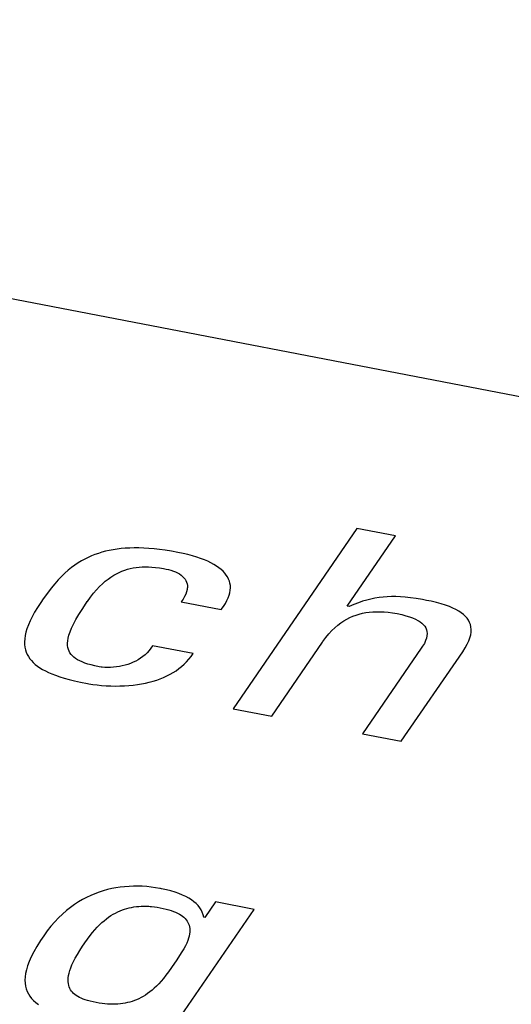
# Model space of a CAD drawing. Extents: x -837 to -216, y -123 to 601.
# Tile 120 of 136: x -297.6 to -295.36, y 504.33 to 508.83. Entities that reach past the tile are written whole.
import ezdxf

# ---------------------------------------------------------------- set-up
doc = ezdxf.new("R2010")
doc.units = 0
doc.header["$LTSCALE"] = 23.1
doc.layers.add('HEATSINK_AM_0', color=7, linetype='CONTINUOUS')

msp = doc.modelspace()

# ---------------------------------------------------------------- linework, layer by layer
at = {"layer": 'HEATSINK_AM_0', "color": 7}
for p, q in [((-339.2305, 515.5802), (-290.3255, 506.148)), ((-296.063, 506.508), (-296.6293, 505.6836)), ((-295.8863, 506.4739), (-296.063, 506.508)), ((-296.1074, 506.1519), (-295.8863, 506.4739)), ((-297.2289, 506.399), (-297.2452, 506.3939)), ((-297.2123, 506.4034), (-297.2289, 506.399)), ((-297.1952, 506.4073), (-297.2123, 506.4034)), ((-297.1777, 506.4106), (-297.1952, 506.4073)), ((-297.1596, 506.4134), (-297.1777, 506.4106)), ((-297.141, 506.4156), (-297.1596, 506.4134)), ((-297.1218, 506.4172), (-297.141, 506.4156)), ((-297.1019, 506.4183), (-297.1218, 506.4172)), ((-297.0813, 506.4188), (-297.1019, 506.4183)), ((-297.0599, 506.4186), (-297.0813, 506.4188)), ((-297.0377, 506.4179), (-297.0599, 506.4186)), ((-297.0145, 506.4165), (-297.0377, 506.4179)), ((-296.9904, 506.4144), (-297.0145, 506.4165)), ((-296.9652, 506.4116), (-296.9904, 506.4144)), ((-296.9389, 506.408), (-296.9652, 506.4116)), ((-296.9113, 506.4036), (-296.9389, 506.408)), ((-296.8825, 506.3984), (-296.9113, 506.4036)), ((-296.8818, 506.3983), (-296.8825, 506.3984)), ((-296.8581, 506.3933), (-296.8818, 506.3983)), ((-297.3229, 506.359), (-297.3379, 506.3498)), ((-297.3077, 506.3674), (-297.3229, 506.359)), ((-297.2924, 506.3751), (-297.3077, 506.3674)), ((-297.2769, 506.382), (-297.2924, 506.3751)), ((-297.2612, 506.3883), (-297.2769, 506.382)), ((-297.2452, 506.3939), (-297.2612, 506.3883)), ((-296.8359, 506.3881), (-296.8581, 506.3933)), ((-296.815, 506.3825), (-296.8359, 506.3881)), ((-296.7955, 506.3767), (-296.815, 506.3825)), ((-296.7774, 506.3705), (-296.7955, 506.3767)), ((-296.7605, 506.3641), (-296.7774, 506.3705)), ((-296.7449, 506.3574), (-296.7605, 506.3641)), ((-296.7304, 506.3505), (-296.7449, 506.3574)), ((-297.3827, 506.3164), (-297.3977, 506.3031)), ((-297.3678, 506.3285), (-297.3827, 506.3164)), ((-297.3528, 506.3396), (-297.3678, 506.3285)), ((-297.3379, 506.3498), (-297.3528, 506.3396)), ((-297.1624, 506.3008), (-297.1498, 506.307)), ((-297.1498, 506.307), (-297.1372, 506.3125)), ((-297.1372, 506.3125), (-297.1246, 506.3171)), ((-297.1246, 506.3171), (-297.1118, 506.3211)), ((-297.1118, 506.3211), (-297.099, 506.3244)), ((-297.099, 506.3244), (-297.086, 506.3271)), ((-297.086, 506.3271), (-297.0728, 506.3292)), ((-297.0728, 506.3292), (-297.0592, 506.3307)), ((-297.0592, 506.3307), (-297.0453, 506.3316)), ((-297.0453, 506.3316), (-297.0309, 506.332)), ((-297.0309, 506.332), (-297.0159, 506.3317)), ((-297.0159, 506.3317), (-297.0002, 506.3308)), ((-297.0002, 506.3308), (-296.9836, 506.3293)), ((-296.9836, 506.3293), (-296.966, 506.3271)), ((-296.966, 506.3271), (-296.947, 506.324)), ((-296.947, 506.324), (-296.9351, 506.3218)), ((-296.9351, 506.3218), (-296.9245, 506.3196)), ((-296.9245, 506.3196), (-296.913, 506.3165)), ((-296.913, 506.3165), (-296.9021, 506.3129)), ((-296.9021, 506.3129), (-296.892, 506.3089)), ((-296.892, 506.3089), (-296.8827, 506.3045)), ((-296.7171, 506.3433), (-296.7304, 506.3505)), ((-296.705, 506.3359), (-296.7171, 506.3433)), ((-296.6939, 506.3282), (-296.705, 506.3359)), ((-296.6839, 506.3202), (-296.6939, 506.3282)), ((-296.675, 506.312), (-296.6839, 506.3202)), ((-296.6671, 506.3035), (-296.675, 506.312)), ((-297.4283, 506.2723), (-297.4442, 506.2544)), ((-297.4129, 506.2884), (-297.4283, 506.2723)), ((-297.3977, 506.3031), (-297.4129, 506.2884)), ((-297.2268, 506.2547), (-297.2137, 506.2662)), ((-297.2137, 506.2662), (-297.2007, 506.2765)), ((-297.2007, 506.2765), (-297.1878, 506.2856)), ((-297.1878, 506.2856), (-297.1751, 506.2937)), ((-297.1751, 506.2937), (-297.1624, 506.3008)), ((-296.8827, 506.3045), (-296.8741, 506.2996)), ((-296.8741, 506.2996), (-296.8665, 506.2944)), ((-296.8665, 506.2944), (-296.8597, 506.2888)), ((-296.8597, 506.2888), (-296.8537, 506.2827)), ((-296.8537, 506.2827), (-296.8487, 506.2763)), ((-296.8487, 506.2763), (-296.8446, 506.2694)), ((-296.8446, 506.2694), (-296.8414, 506.2622)), ((-296.8414, 506.2622), (-296.8393, 506.2544)), ((-296.6635, 506.2992), (-296.6671, 506.3035)), ((-296.6602, 506.2948), (-296.6635, 506.2992)), ((-296.6544, 506.2858), (-296.6602, 506.2948)), ((-296.6497, 506.2764), (-296.6544, 506.2858)), ((-296.6459, 506.2668), (-296.6497, 506.2764)), ((-296.6433, 506.2569), (-296.6459, 506.2668)), ((-297.4606, 506.2344), (-297.478, 506.2118)), ((-297.4442, 506.2544), (-297.4606, 506.2344)), ((-297.2672, 506.2115), (-297.2535, 506.2274)), ((-297.2535, 506.2274), (-297.2401, 506.2418)), ((-297.2401, 506.2418), (-297.2268, 506.2547)), ((-296.842, 506.2183), (-296.8459, 506.2079)), ((-296.8395, 506.2281), (-296.842, 506.2183)), ((-296.8387, 506.2328), (-296.8395, 506.2281)), ((-296.8393, 506.2544), (-296.8382, 506.2462)), ((-296.8383, 506.2374), (-296.8387, 506.2328)), ((-296.8382, 506.2462), (-296.8383, 506.2374)), ((-296.6439, 506.2138), (-296.642, 506.2251)), ((-296.6417, 506.2467), (-296.6433, 506.2569)), ((-296.642, 506.2251), (-296.6413, 506.2361)), ((-296.6413, 506.2361), (-296.6417, 506.2467)), ((-297.497, 506.1856), (-297.5079, 506.1698)), ((-297.478, 506.2118), (-297.497, 506.1856)), ((-297.3167, 506.1419), (-297.2958, 506.1731)), ((-297.2958, 506.1731), (-297.2952, 506.1741)), ((-297.2952, 506.1741), (-297.2811, 506.1937)), ((-297.2811, 506.1937), (-297.2672, 506.2115)), ((-296.8581, 506.1852), (-296.8666, 506.1729)), ((-296.8666, 506.1729), (-296.6833, 506.1376)), ((-296.8512, 506.1969), (-296.8581, 506.1852)), ((-296.8459, 506.2079), (-296.8512, 506.1969)), ((-296.6645, 506.1647), (-296.6573, 506.1776)), ((-296.6573, 506.1776), (-296.6515, 506.1901)), ((-296.6515, 506.1901), (-296.6471, 506.2022)), ((-296.6471, 506.2022), (-296.6439, 506.2138)), ((-296.0367, 506.1746), (-296.0565, 506.1678)), ((-296.0176, 506.1803), (-296.0367, 506.1746)), ((-295.9989, 506.185), (-296.0176, 506.1803)), ((-295.9804, 506.1888), (-295.9989, 506.185)), ((-295.962, 506.1918), (-295.9804, 506.1888)), ((-295.9434, 506.194), (-295.962, 506.1918)), ((-295.9246, 506.1954), (-295.9434, 506.194)), ((-295.9053, 506.1961), (-295.9246, 506.1954)), ((-295.8853, 506.196), (-295.9053, 506.1961)), ((-295.8643, 506.1951), (-295.8853, 506.196)), ((-295.842, 506.1934), (-295.8643, 506.1951)), ((-295.8179, 506.1908), (-295.842, 506.1934)), ((-295.7917, 506.1871), (-295.8179, 506.1908)), ((-295.7625, 506.1823), (-295.7917, 506.1871)), ((-295.7448, 506.179), (-295.7625, 506.1823)), ((-295.7235, 506.1746), (-295.7448, 506.179)), ((-295.6996, 506.169), (-295.7235, 506.1746)), ((-297.5232, 506.1467), (-297.5365, 506.1249)), ((-297.5079, 506.1698), (-297.5232, 506.1467)), ((-297.3337, 506.1149), (-297.3167, 506.1419)), ((-296.6833, 506.1376), (-296.6732, 506.1513)), ((-296.6732, 506.1513), (-296.6645, 506.1647)), ((-296.0989, 506.1503), (-296.1074, 506.1519)), ((-296.0771, 506.1597), (-296.0989, 506.1503)), ((-296.0565, 506.1678), (-296.0771, 506.1597)), ((-296.0067, 506.1251), (-295.9906, 506.1265)), ((-295.9906, 506.1265), (-295.9823, 506.1269)), ((-295.9823, 506.1269), (-295.9739, 506.1272)), ((-295.9739, 506.1272), (-295.9565, 506.1271)), ((-295.9565, 506.1271), (-295.9385, 506.1262)), ((-295.6778, 506.1631), (-295.6996, 506.169)), ((-295.6582, 506.1569), (-295.6778, 506.1631)), ((-295.6404, 506.1505), (-295.6582, 506.1569)), ((-295.6244, 506.1438), (-295.6404, 506.1505)), ((-295.61, 506.1368), (-295.6244, 506.1438)), ((-295.5971, 506.1296), (-295.61, 506.1368)), ((-295.5856, 506.122), (-295.5971, 506.1296)), ((-297.5573, 506.085), (-297.5652, 506.0667)), ((-297.5478, 506.1043), (-297.5573, 506.085)), ((-297.5365, 506.1249), (-297.5478, 506.1043)), ((-297.3587, 506.0703), (-297.3475, 506.0912)), ((-297.3475, 506.0912), (-297.3337, 506.1149)), ((-296.1366, 506.0762), (-296.1229, 506.0854)), ((-296.1229, 506.0854), (-296.1091, 506.0935)), ((-296.1091, 506.0935), (-296.0952, 506.1005)), ((-296.0952, 506.1005), (-296.0811, 506.1067)), ((-296.0811, 506.1067), (-296.0668, 506.1119)), ((-296.0668, 506.1119), (-296.0523, 506.1164)), ((-296.0523, 506.1164), (-296.0375, 506.12)), ((-296.0375, 506.12), (-296.0223, 506.1229)), ((-296.0223, 506.1229), (-296.0067, 506.1251)), ((-295.9385, 506.1262), (-295.9196, 506.1244)), ((-295.9196, 506.1244), (-295.8999, 506.1218)), ((-295.8999, 506.1218), (-295.8792, 506.1182)), ((-295.8792, 506.1182), (-295.8583, 506.1138)), ((-295.8583, 506.1138), (-295.8396, 506.109)), ((-295.8396, 506.109), (-295.823, 506.104)), ((-295.823, 506.104), (-295.8083, 506.0987)), ((-295.8083, 506.0987), (-295.7954, 506.0931)), ((-295.7954, 506.0931), (-295.784, 506.0872)), ((-295.784, 506.0872), (-295.7789, 506.0841)), ((-295.7789, 506.0841), (-295.7741, 506.0809)), ((-295.5755, 506.1141), (-295.5856, 506.122)), ((-295.5667, 506.1058), (-295.5755, 506.1141)), ((-295.5591, 506.0971), (-295.5667, 506.1058)), ((-295.5528, 506.088), (-295.5591, 506.0971)), ((-295.5478, 506.0784), (-295.5528, 506.088)), ((-297.5714, 506.0495), (-297.5762, 506.0333)), ((-297.5652, 506.0667), (-297.5714, 506.0495)), ((-297.3744, 506.0351), (-297.3675, 506.0517)), ((-297.3675, 506.0517), (-297.3587, 506.0703)), ((-296.1909, 506.026), (-296.1773, 506.0408)), ((-296.1773, 506.0408), (-296.1638, 506.054)), ((-296.1638, 506.054), (-296.1502, 506.0657)), ((-296.1502, 506.0657), (-296.1366, 506.0762)), ((-295.7741, 506.0809), (-295.7656, 506.0744)), ((-295.7656, 506.0744), (-295.7585, 506.0676)), ((-295.7585, 506.0676), (-295.7527, 506.0604)), ((-295.7527, 506.0604), (-295.7481, 506.0528)), ((-295.7481, 506.0528), (-295.7448, 506.0447)), ((-295.7448, 506.0447), (-295.7427, 506.0361)), ((-295.544, 506.0683), (-295.5478, 506.0784)), ((-295.5416, 506.0576), (-295.544, 506.0683)), ((-295.5405, 506.0463), (-295.5416, 506.0576)), ((-295.5409, 506.0343), (-295.5405, 506.0463)), ((-297.5816, 506.0036), (-297.5824, 505.99)), ((-297.5795, 506.018), (-297.5816, 506.0036)), ((-297.5762, 506.0333), (-297.5795, 506.018)), ((-297.3861, 505.983), (-297.3852, 505.9942)), ((-297.3852, 505.9942), (-297.3831, 506.0065)), ((-297.3831, 506.0065), (-297.3795, 506.0201)), ((-297.3795, 506.0201), (-297.3744, 506.0351)), ((-296.2181, 505.9907), (-296.2045, 506.0094)), ((-296.2045, 506.0094), (-296.1909, 506.026)), ((-295.749, 505.995), (-295.7547, 505.9825)), ((-295.745, 506.0065), (-295.749, 505.995)), ((-295.7428, 506.0171), (-295.745, 506.0065)), ((-295.742, 506.0269), (-295.7428, 506.0171)), ((-295.7427, 506.0361), (-295.742, 506.0269)), ((-295.5586, 505.9781), (-295.5515, 505.9936)), ((-295.5515, 505.9936), (-295.5463, 506.008)), ((-295.5463, 506.008), (-295.5428, 506.0216)), ((-295.5428, 506.0216), (-295.5409, 506.0343)), ((-297.5824, 505.99), (-297.5821, 505.9771)), ((-297.5821, 505.9771), (-297.5807, 505.9648)), ((-297.5807, 505.9648), (-297.5782, 505.9533)), ((-297.5782, 505.9533), (-297.5747, 505.9423)), ((-297.3859, 505.9727), (-297.3861, 505.983)), ((-297.3846, 505.9632), (-297.3859, 505.9727)), ((-297.3823, 505.9545), (-297.3846, 505.9632)), ((-297.379, 505.9464), (-297.3823, 505.9545)), ((-297.3749, 505.9389), (-297.379, 505.9464)), ((-297.0134, 505.9495), (-297.0224, 505.9396)), ((-297.0051, 505.9602), (-297.0134, 505.9495)), ((-296.9973, 505.9718), (-297.0051, 505.9602)), ((-296.812, 505.9361), (-296.9973, 505.9718)), ((-296.4525, 505.6495), (-296.2196, 505.9886)), ((-296.2196, 505.9886), (-296.2181, 505.9907)), ((-295.7685, 505.9598), (-296.0367, 505.5693)), ((-295.7625, 505.969), (-295.7685, 505.9598)), ((-295.7547, 505.9825), (-295.7625, 505.969)), ((-295.5792, 505.944), (-295.5678, 505.9616)), ((-295.5678, 505.9616), (-295.5586, 505.9781)), ((-297.5747, 505.9423), (-297.5702, 505.9318)), ((-297.5702, 505.9318), (-297.5677, 505.9268)), ((-297.5677, 505.9268), (-297.5648, 505.9219)), ((-297.5648, 505.9219), (-297.5585, 505.9124)), ((-297.5585, 505.9124), (-297.5512, 505.9034)), ((-297.5512, 505.9034), (-297.543, 505.8947)), ((-297.3698, 505.9319), (-297.3749, 505.9389)), ((-297.3639, 505.9253), (-297.3698, 505.9319)), ((-297.357, 505.919), (-297.3639, 505.9253)), ((-297.3492, 505.9132), (-297.357, 505.919)), ((-297.3404, 505.9076), (-297.3492, 505.9132)), ((-297.3305, 505.9024), (-297.3404, 505.9076)), ((-297.3195, 505.8973), (-297.3305, 505.9024)), ((-297.0742, 505.9014), (-297.0858, 505.8958)), ((-297.063, 505.9077), (-297.0742, 505.9014)), ((-297.0521, 505.9146), (-297.063, 505.9077)), ((-297.0417, 505.9222), (-297.0521, 505.9146)), ((-297.0318, 505.9305), (-297.0417, 505.9222)), ((-297.0224, 505.9396), (-297.0318, 505.9305)), ((-296.8416, 505.8982), (-296.8311, 505.9101)), ((-296.8311, 505.9101), (-296.8212, 505.9227)), ((-296.8212, 505.9227), (-296.812, 505.9361)), ((-295.86, 505.5352), (-295.5792, 505.944)), ((-297.543, 505.8947), (-297.5339, 505.8865)), ((-297.5339, 505.8865), (-297.5239, 505.8785)), ((-297.5239, 505.8785), (-297.5128, 505.8709)), ((-297.5128, 505.8709), (-297.5007, 505.8636)), ((-297.5007, 505.8636), (-297.4875, 505.8565)), ((-297.4875, 505.8565), (-297.4731, 505.8496)), ((-297.3071, 505.8926), (-297.3195, 505.8973)), ((-297.2934, 505.888), (-297.3071, 505.8926)), ((-297.278, 505.8836), (-297.2934, 505.888)), ((-297.2609, 505.8794), (-297.278, 505.8836)), ((-297.2417, 505.8754), (-297.2609, 505.8794)), ((-297.2325, 505.874), (-297.2417, 505.8754)), ((-297.2276, 505.8735), (-297.2325, 505.874)), ((-297.2158, 505.8726), (-297.2276, 505.8735)), ((-297.203, 505.8723), (-297.2158, 505.8726)), ((-297.1896, 505.8725), (-297.203, 505.8723)), ((-297.1761, 505.8734), (-297.1896, 505.8725)), ((-297.1625, 505.8748), (-297.1761, 505.8734)), ((-297.1491, 505.8769), (-297.1625, 505.8748)), ((-297.1358, 505.8795), (-297.1491, 505.8769)), ((-297.1228, 505.8827), (-297.1358, 505.8795)), ((-297.1102, 505.8865), (-297.1228, 505.8827)), ((-297.0978, 505.8908), (-297.1102, 505.8865)), ((-297.0858, 505.8958), (-297.0978, 505.8908)), ((-296.9031, 505.8491), (-296.8897, 505.8576)), ((-296.8897, 505.8576), (-296.8768, 505.8668)), ((-296.8768, 505.8668), (-296.8645, 505.8766)), ((-296.8645, 505.8766), (-296.8527, 505.8871)), ((-296.8527, 505.8871), (-296.8416, 505.8982)), ((-297.4731, 505.8496), (-297.4574, 505.8429)), ((-297.4574, 505.8429), (-297.4403, 505.8364)), ((-297.4403, 505.8364), (-297.4216, 505.8301)), ((-297.4216, 505.8301), (-297.4012, 505.8238)), ((-297.4012, 505.8238), (-297.3787, 505.8177)), ((-297.3787, 505.8177), (-297.354, 505.8115)), ((-297.354, 505.8115), (-297.3264, 505.8054)), ((-296.9949, 505.8097), (-296.9783, 505.8149)), ((-296.9783, 505.8149), (-296.9622, 505.8207)), ((-296.9622, 505.8207), (-296.9466, 505.8269)), ((-296.9466, 505.8269), (-296.9316, 505.8337)), ((-296.9316, 505.8337), (-296.9171, 505.8411)), ((-296.9171, 505.8411), (-296.9031, 505.8491)), ((-297.3264, 505.8054), (-297.2953, 505.7991)), ((-297.2953, 505.7991), (-297.2942, 505.7989)), ((-297.2942, 505.7989), (-297.2894, 505.798)), ((-297.2894, 505.798), (-297.2708, 505.7949)), ((-297.2708, 505.7949), (-297.2511, 505.7923)), ((-297.2511, 505.7923), (-297.2306, 505.7902)), ((-297.2306, 505.7902), (-297.2096, 505.7886)), ((-297.2096, 505.7886), (-297.1885, 505.7877)), ((-297.1885, 505.7877), (-297.1675, 505.7873)), ((-297.1675, 505.7873), (-297.1466, 505.7876)), ((-297.1466, 505.7876), (-297.126, 505.7884)), ((-297.126, 505.7884), (-297.1059, 505.7898)), ((-297.1059, 505.7898), (-297.0861, 505.7918)), ((-297.0861, 505.7918), (-297.0668, 505.7943)), ((-297.0668, 505.7943), (-297.0481, 505.7973)), ((-297.0481, 505.7973), (-297.0298, 505.8009)), ((-297.0298, 505.8009), (-297.0121, 505.8051)), ((-297.0121, 505.8051), (-296.9949, 505.8097)), ((-296.6293, 505.6836), (-296.4525, 505.6495)), ((-296.0367, 505.5693), (-295.86, 505.5352)), ((-297.1448, 504.868), (-297.1645, 504.865)), ((-297.125, 504.8703), (-297.1448, 504.868)), ((-297.105, 504.8718), (-297.125, 504.8703)), ((-297.0848, 504.8726), (-297.105, 504.8718)), ((-297.0645, 504.8726), (-297.0848, 504.8726)), ((-297.0441, 504.8719), (-297.0645, 504.8726)), ((-297.0237, 504.8705), (-297.0441, 504.8719)), ((-297.0033, 504.8684), (-297.0237, 504.8705)), ((-296.9831, 504.8656), (-297.0033, 504.8684)), ((-297.2988, 504.8214), (-297.3175, 504.8115)), ((-297.2799, 504.8303), (-297.2988, 504.8214)), ((-297.261, 504.8382), (-297.2799, 504.8303)), ((-297.2419, 504.8453), (-297.261, 504.8382)), ((-297.2228, 504.8514), (-297.2419, 504.8453)), ((-297.2035, 504.8568), (-297.2228, 504.8514)), ((-297.1841, 504.8613), (-297.2035, 504.8568)), ((-297.1645, 504.865), (-297.1841, 504.8613)), ((-296.9635, 504.8623), (-296.9831, 504.8656)), ((-296.961, 504.8618), (-296.9635, 504.8623)), ((-296.9559, 504.8608), (-296.961, 504.8618)), ((-296.934, 504.856), (-296.9559, 504.8608)), ((-296.9136, 504.8507), (-296.934, 504.856)), ((-296.8946, 504.845), (-296.9136, 504.8507)), ((-296.877, 504.8388), (-296.8946, 504.845)), ((-296.8607, 504.8322), (-296.877, 504.8388)), ((-296.8458, 504.8252), (-296.8607, 504.8322)), ((-296.8321, 504.8178), (-296.8458, 504.8252)), ((-297.3546, 504.7885), (-297.373, 504.7753)), ((-297.3361, 504.8005), (-297.3546, 504.7885)), ((-297.3175, 504.8115), (-297.3361, 504.8005)), ((-297.0931, 504.7757), (-297.0823, 504.7776)), ((-297.0823, 504.7776), (-297.0714, 504.7792)), ((-297.0714, 504.7792), (-297.0603, 504.7803)), ((-297.0603, 504.7803), (-297.049, 504.781)), ((-297.049, 504.781), (-297.0375, 504.7813)), ((-297.0375, 504.7813), (-297.0258, 504.7812)), ((-297.0258, 504.7812), (-297.0138, 504.7807)), ((-297.0138, 504.7807), (-297.0077, 504.7803)), ((-297.0077, 504.7803), (-297.0015, 504.7798)), ((-297.0015, 504.7798), (-296.9889, 504.7784)), ((-296.9889, 504.7784), (-296.9759, 504.7765)), ((-296.9759, 504.7765), (-296.9626, 504.7742)), ((-296.8196, 504.8099), (-296.8321, 504.8178)), ((-296.8083, 504.8017), (-296.8196, 504.8099)), ((-296.7983, 504.7929), (-296.8083, 504.8017)), ((-296.7894, 504.7838), (-296.7983, 504.7929)), ((-296.7816, 504.7741), (-296.7894, 504.7838)), ((-296.7102, 504.8005), (-296.7588, 504.7297)), ((-296.5335, 504.7664), (-296.7102, 504.8005)), ((-297.4091, 504.7452), (-297.4269, 504.7281)), ((-297.3912, 504.7609), (-297.4091, 504.7452)), ((-297.373, 504.7753), (-297.3912, 504.7609)), ((-297.198, 504.7308), (-297.1875, 504.7378)), ((-297.1875, 504.7378), (-297.1771, 504.7441)), ((-297.1771, 504.7441), (-297.1667, 504.7498)), ((-297.1667, 504.7498), (-297.1563, 504.755)), ((-297.1563, 504.755), (-297.1459, 504.7596)), ((-297.1459, 504.7596), (-297.1354, 504.7638)), ((-297.1354, 504.7638), (-297.1249, 504.7674)), ((-297.1249, 504.7674), (-297.1144, 504.7706)), ((-297.1144, 504.7706), (-297.1038, 504.7734)), ((-297.1038, 504.7734), (-297.0931, 504.7757)), ((-296.9696, 504.1316), (-296.5335, 504.7664)), ((-296.9626, 504.7742), (-296.9485, 504.7712)), ((-296.9485, 504.7712), (-296.9354, 504.7681)), ((-296.9354, 504.7681), (-296.9232, 504.7647)), ((-296.9232, 504.7647), (-296.9119, 504.7611)), ((-296.9119, 504.7611), (-296.9015, 504.7573)), ((-296.9015, 504.7573), (-296.8918, 504.7533)), ((-296.8918, 504.7533), (-296.8828, 504.7491)), ((-296.8828, 504.7491), (-296.8746, 504.7447)), ((-296.8746, 504.7447), (-296.8671, 504.7401)), ((-296.8671, 504.7401), (-296.8603, 504.7352)), ((-296.8603, 504.7352), (-296.8541, 504.7302)), ((-296.7751, 504.764), (-296.7816, 504.7741)), ((-296.7699, 504.7534), (-296.7751, 504.764)), ((-296.7659, 504.7422), (-296.7699, 504.7534)), ((-296.7632, 504.7305), (-296.7659, 504.7422)), ((-297.4617, 504.6898), (-297.4786, 504.6684)), ((-297.4444, 504.7097), (-297.4617, 504.6898)), ((-297.4269, 504.7281), (-297.4444, 504.7097)), ((-297.2505, 504.6852), (-297.2399, 504.696)), ((-297.2399, 504.696), (-297.2294, 504.7058)), ((-297.2294, 504.7058), (-297.2189, 504.7149)), ((-297.2189, 504.7149), (-297.2084, 504.7232)), ((-297.2084, 504.7232), (-297.198, 504.7308)), ((-296.8541, 504.7302), (-296.8485, 504.7249)), ((-296.8485, 504.7249), (-296.8435, 504.7193)), ((-296.8435, 504.7193), (-296.8392, 504.7134)), ((-296.8392, 504.7134), (-296.8355, 504.7073)), ((-296.8355, 504.7073), (-296.8323, 504.7009)), ((-296.8323, 504.7009), (-296.8299, 504.6941)), ((-296.8299, 504.6941), (-296.828, 504.6869)), ((-296.828, 504.6869), (-296.8269, 504.6794)), ((-296.7588, 504.7297), (-296.7632, 504.7305)), ((-297.4951, 504.6454), (-297.5094, 504.6242)), ((-297.4786, 504.6684), (-297.4951, 504.6454)), ((-297.2948, 504.631), (-297.2832, 504.6467)), ((-297.2832, 504.6467), (-297.2721, 504.6607)), ((-297.2721, 504.6607), (-297.2612, 504.6735)), ((-297.2612, 504.6735), (-297.2505, 504.6852)), ((-296.8298, 504.6446), (-296.8326, 504.6346)), ((-296.8278, 504.6541), (-296.8298, 504.6446)), ((-296.8267, 504.663), (-296.8278, 504.6541)), ((-296.8269, 504.6794), (-296.8264, 504.6714)), ((-296.8264, 504.6714), (-296.8267, 504.663)), ((-297.5263, 504.5972), (-297.5404, 504.5725)), ((-297.5094, 504.6242), (-297.5263, 504.5972)), ((-297.3299, 504.5792), (-297.317, 504.5991)), ((-297.317, 504.5991), (-297.3098, 504.6097)), ((-297.3098, 504.6097), (-297.3076, 504.6129)), ((-297.3076, 504.6129), (-297.2948, 504.631)), ((-296.8471, 504.6002), (-296.8543, 504.5869)), ((-296.8412, 504.6125), (-296.8471, 504.6002)), ((-296.8364, 504.6239), (-296.8412, 504.6125)), ((-296.8326, 504.6346), (-296.8364, 504.6239)), ((-297.5404, 504.5725), (-297.5521, 504.5497)), ((-297.3507, 504.5435), (-297.3411, 504.5607)), ((-297.3411, 504.5607), (-297.3299, 504.5792)), ((-296.8734, 504.5559), (-296.8866, 504.5364)), ((-296.8629, 504.5723), (-296.8734, 504.5559)), ((-296.8543, 504.5869), (-296.8629, 504.5723)), ((-297.5689, 504.5091), (-297.5744, 504.4909)), ((-297.5615, 504.5287), (-297.5689, 504.5091)), ((-297.5521, 504.5497), (-297.5615, 504.5287)), ((-297.3712, 504.4992), (-297.3657, 504.5129)), ((-297.3657, 504.5129), (-297.3589, 504.5276)), ((-297.3589, 504.5276), (-297.3507, 504.5435)), ((-296.8866, 504.5364), (-296.9108, 504.5013)), ((-297.5782, 504.4739), (-297.5804, 504.458)), ((-297.5744, 504.4909), (-297.5782, 504.4739)), ((-297.3828, 504.4535), (-297.3813, 504.4637)), ((-297.3813, 504.4637), (-297.379, 504.4747)), ((-297.379, 504.4747), (-297.3756, 504.4865)), ((-297.3756, 504.4865), (-297.3712, 504.4992)), ((-296.9365, 504.4652), (-296.9476, 504.4509)), ((-296.9246, 504.4815), (-296.9365, 504.4652)), ((-296.9108, 504.5013), (-296.9246, 504.4815)), ((-297.5804, 504.458), (-297.5811, 504.443)), ((-297.5811, 504.443), (-297.5804, 504.429)), ((-297.5804, 504.429), (-297.5784, 504.4157)), ((-297.3834, 504.444), (-297.3828, 504.4535)), ((-297.3832, 504.4352), (-297.3834, 504.444)), ((-297.3823, 504.427), (-297.3832, 504.4352)), ((-297.3807, 504.4193), (-297.3823, 504.427)), ((-297.3785, 504.4121), (-297.3807, 504.4193)), ((-296.9688, 504.4264), (-296.9791, 504.4158)), ((-296.9583, 504.4381), (-296.9688, 504.4264)), ((-296.9476, 504.4509), (-296.9583, 504.4381)), ((-297.5784, 504.4157), (-297.5751, 504.4032)), ((-297.5751, 504.4032), (-297.5706, 504.3914)), ((-297.5706, 504.3914), (-297.5649, 504.3803)), ((-297.5649, 504.3803), (-297.5581, 504.3697)), ((-297.3756, 504.4054), (-297.3785, 504.4121)), ((-297.3722, 504.3991), (-297.3756, 504.4054)), ((-297.3682, 504.3932), (-297.3722, 504.3991)), ((-297.3636, 504.3877), (-297.3682, 504.3932)), ((-297.3584, 504.3824), (-297.3636, 504.3877)), ((-297.3526, 504.3775), (-297.3584, 504.3824)), ((-297.3463, 504.3729), (-297.3526, 504.3775)), ((-297.3394, 504.3685), (-297.3463, 504.3729)), ((-297.0298, 504.375), (-297.04, 504.3688)), ((-297.0197, 504.3817), (-297.0298, 504.375)), ((-297.0096, 504.3891), (-297.0197, 504.3817)), ((-296.9995, 504.3972), (-297.0096, 504.3891)), ((-296.9893, 504.4061), (-296.9995, 504.3972)), ((-296.9791, 504.4158), (-296.9893, 504.4061)), ((-297.5581, 504.3697), (-297.5501, 504.3596)), ((-297.5501, 504.3596), (-297.541, 504.3501)), ((-297.541, 504.3501), (-297.5307, 504.341)), ((-297.5307, 504.341), (-297.5192, 504.3323)), ((-297.3318, 504.3644), (-297.3394, 504.3685)), ((-297.3236, 504.3604), (-297.3318, 504.3644)), ((-297.3146, 504.3567), (-297.3236, 504.3604)), ((-297.3048, 504.3531), (-297.3146, 504.3567)), ((-297.2941, 504.3498), (-297.3048, 504.3531)), ((-297.2824, 504.3466), (-297.2941, 504.3498)), ((-297.2696, 504.3435), (-297.2824, 504.3466)), ((-297.2555, 504.3406), (-297.2696, 504.3435)), ((-297.2417, 504.3381), (-297.2555, 504.3406)), ((-297.2283, 504.3362), (-297.2417, 504.3381)), ((-297.2153, 504.3347), (-297.2283, 504.3362)), ((-297.2027, 504.3337), (-297.2153, 504.3347)), ((-297.1965, 504.3333), (-297.2027, 504.3337)), ((-297.1904, 504.3331), (-297.1965, 504.3333)), ((-297.1785, 504.3329), (-297.1904, 504.3331)), ((-297.1668, 504.3332), (-297.1785, 504.3329)), ((-297.1554, 504.3339), (-297.1668, 504.3332)), ((-297.1442, 504.3349), (-297.1554, 504.3339)), ((-297.1333, 504.3364), (-297.1442, 504.3349)), ((-297.1225, 504.3382), (-297.1333, 504.3364)), ((-297.1118, 504.3405), (-297.1225, 504.3382)), ((-297.1013, 504.3431), (-297.1118, 504.3405)), ((-297.0909, 504.3462), (-297.1013, 504.3431)), ((-297.0806, 504.3498), (-297.0909, 504.3462)), ((-297.0704, 504.3538), (-297.0806, 504.3498)), ((-297.0602, 504.3583), (-297.0704, 504.3538)), ((-297.0501, 504.3633), (-297.0602, 504.3583)), ((-297.04, 504.3688), (-297.0501, 504.3633))]:
    msp.add_line(p, q, dxfattribs=at)

doc.saveas('drawing.dxf')
